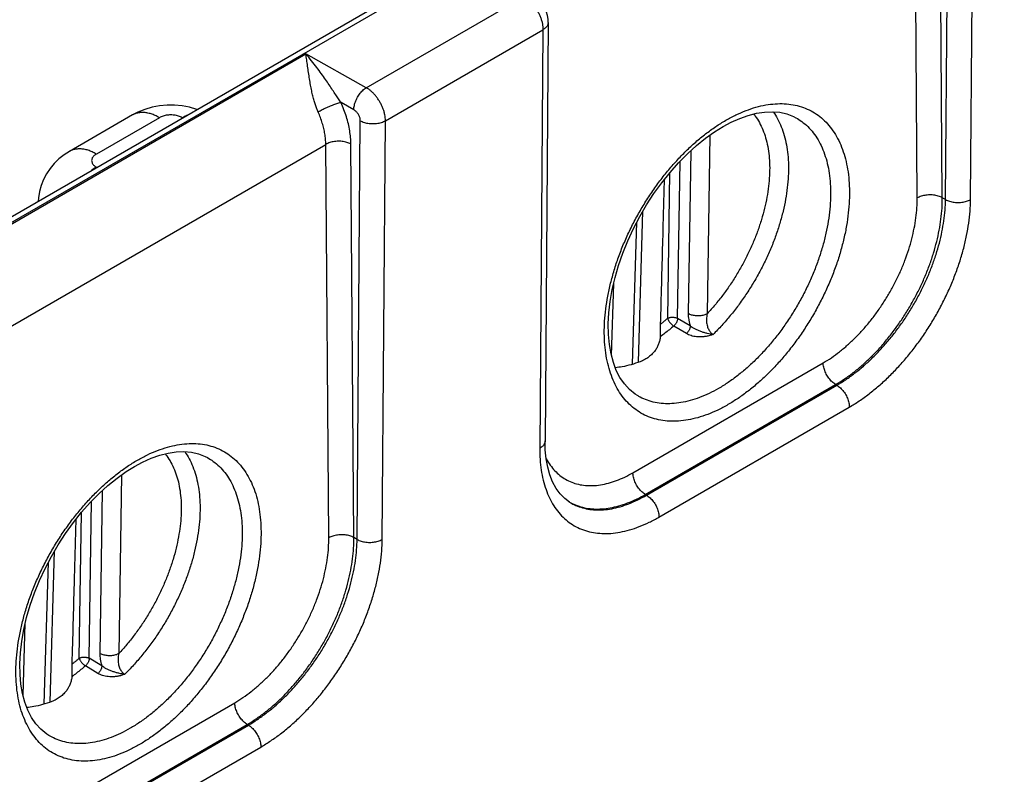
# Model space of a CAD drawing. Header units: inches. Extents: x 0 to 34, y 0 to 22.
# Tile 14 of 83: x 6.886 to 7.986, y 13.805 to 14.648. Entities that reach past the tile are written whole.
import ezdxf

# ---------------------------------------------------------------- set-up
doc = ezdxf.new("R2010")
doc.units = ezdxf.units.IN
doc.header["$LTSCALE"] = 1.87
doc.header["$MEASUREMENT"] = 0
doc.layers.get('0').update_dxf_attribs({"linetype": 'CONTINUOUS'})

msp = doc.modelspace()

# ---------------------------------------------------------------- linework, layer by layer
at = {"color": 7, "linetype": 'CONTINUOUS'}
for p, q in [((5.9922, 13.9169), (11.2179, 16.9342)), ((6.0017, 13.9159), (11.2274, 16.9332)), ((7.9204, 14.4467), (7.924, 14.9144)), ((7.9484, 14.4467), (7.952, 14.9144)), ((7.9168, 14.4487), (7.9135, 14.8883)), ((7.8888, 14.4484), (7.8854, 14.888)), ((7.2731, 14.5716), (7.4494, 14.6734)), ((7.2944, 14.5347), (7.4705, 14.6364)), ((7.4705, 14.6364), (7.467, 14.1687)), ((7.4763, 14.6445), (7.4729, 14.1769)), ((6.7266, 14.3327), (7.2055, 14.6093)), ((7.2731, 14.5716), (7.2055, 14.6093)), ((7.2592, 14.547), (7.245, 14.5549)), ((7.0118, 14.5411), (6.9414, 14.5004)), ((7.0418, 14.5381), (6.9714, 14.4975)), ((7.0677, 14.5379), (7.0673, 14.5381)), ((7.753, 14.5381), (7.7531, 14.5381)), ((7.2628, 14.067), (7.2664, 14.5347)), ((7.2908, 14.067), (7.2944, 14.5347)), ((7.6571, 14.5186), (7.6541, 14.3191)), ((6.818, 14.2717), (7.2278, 14.5083)), ((7.2312, 14.0687), (7.2278, 14.5083)), ((7.2592, 14.069), (7.2559, 14.5086)), ((7.6356, 14.5011), (7.6329, 14.3193)), ((6.9714, 14.4828), (6.9718, 14.4825)), ((7.621, 14.3138), (7.6237, 14.4893)), ((7.6099, 14.3139), (7.6123, 14.4767)), ((7.9204, 14.4467), (7.9168, 14.4487)), ((7.5772, 14.2649), (7.5823, 14.4338)), ((7.5707, 14.2627), (7.5755, 14.4214)), ((7.5471, 14.2723), (7.5496, 14.3529)), ((7.6308, 14.2969), (7.6167, 14.3053)), ((7.6351, 14.3054), (7.621, 14.3138)), ((7.5711, 14.1414), (7.7837, 14.2642)), ((7.5849, 14.1172), (7.7976, 14.24)), ((7.5863, 14.1164), (7.799, 14.2392)), ((7.799, 14.2392), (7.7976, 14.24)), ((7.576, 14.2276), (7.576, 14.2277)), ((7.6002, 14.0919), (7.8129, 14.2147)), ((7.0954, 14.1584), (7.0955, 14.1584)), ((6.9995, 14.1389), (6.9965, 13.9394)), ((6.978, 14.1214), (6.9753, 13.9396)), ((6.9634, 13.9341), (6.9661, 14.1096)), ((7.5863, 14.1164), (7.5849, 14.1172)), ((6.9523, 13.9342), (6.9547, 14.097)), ((7.2628, 14.067), (7.2592, 14.069)), ((6.9196, 13.8852), (6.9247, 14.0541)), ((6.913, 13.883), (6.9178, 14.0417)), ((6.8895, 13.8926), (6.892, 13.9732)), ((6.9775, 13.9257), (6.9634, 13.9341)), ((6.9732, 13.9172), (6.9591, 13.9256)), ((6.9134, 13.7617), (7.1261, 13.8845)), ((6.9273, 13.7375), (7.14, 13.8603)), ((6.9287, 13.7367), (7.1414, 13.8595)), ((7.1414, 13.8595), (7.14, 13.8603)), ((6.9184, 13.848), (6.9184, 13.848)), ((6.9426, 13.7122), (7.1553, 13.835))]:
    msp.add_line(p, q, dxfattribs=at)
for points in [[(7.4763, 14.6445), (7.4762, 14.6481), (7.4755, 14.6521), (7.4743, 14.6559), (7.4728, 14.6596), (7.4708, 14.6632), (7.4684, 14.6665), (7.4658, 14.6695), (7.4628, 14.6721), (7.4597, 14.6742)], [(7.0839, 14.5472), (7.0837, 14.5473), (7.0756, 14.5497), (7.0673, 14.5513), (7.0589, 14.5521), (7.0504, 14.5521), (7.0419, 14.5513), (7.0336, 14.5497), (7.0255, 14.5473), (7.0178, 14.5442), (7.0118, 14.5411)], [(7.6718, 14.5282), (7.6807, 14.533), (7.6904, 14.5373), (7.6999, 14.5407), (7.7092, 14.5431), (7.7182, 14.5444), (7.7269, 14.5448), (7.7352, 14.5441), (7.7432, 14.5423), (7.7506, 14.5394), (7.7531, 14.5381)], [(7.576, 14.2276), (7.5736, 14.2292), (7.5672, 14.2344), (7.5615, 14.2407), (7.5566, 14.2478), (7.5525, 14.2558), (7.5492, 14.2647), (7.5466, 14.2744), (7.5447, 14.2848), (7.5437, 14.2959), (7.5435, 14.3076), (7.5441, 14.3199), (7.5456, 14.3328), (7.5479, 14.346), (7.5511, 14.3595), (7.5551, 14.3731), (7.5599, 14.3869), (7.5654, 14.4006), (7.5717, 14.4143), (7.5787, 14.4277), (7.5864, 14.4407), (7.5946, 14.4533), (7.6033, 14.4654), (7.6125, 14.4769), (7.6221, 14.4877), (7.6319, 14.4977), (7.642, 14.5069), (7.6522, 14.5151), (7.6624, 14.5224), (7.6718, 14.5282)], [(6.9414, 14.5004), (6.9355, 14.4967), (6.9296, 14.492), (6.9242, 14.4868), (6.9196, 14.4812), (6.9156, 14.4752), (6.9122, 14.4689), (6.9096, 14.4624), (6.9077, 14.4556), (6.9066, 14.4487), (6.9063, 14.4447)], [(7.5003, 14.1085), (7.4949, 14.1125), (7.4896, 14.1178), (7.4851, 14.124), (7.4813, 14.1311), (7.4782, 14.139), (7.4758, 14.1476), (7.4741, 14.157), (7.4731, 14.1671), (7.4729, 14.1769)], [(7.0142, 14.1485), (7.0231, 14.1533), (7.0328, 14.1577), (7.0423, 14.161), (7.0516, 14.1634), (7.0606, 14.1647), (7.0693, 14.1651), (7.0776, 14.1644), (7.0855, 14.1626), (7.093, 14.1597), (7.0955, 14.1584)], [(6.9184, 13.848), (6.916, 13.8495), (6.9095, 13.8548), (6.9039, 13.861), (6.899, 13.8681), (6.8949, 13.8761), (6.8916, 13.885), (6.889, 13.8947), (6.8871, 13.9051), (6.8861, 13.9162), (6.8859, 13.9279), (6.8865, 13.9402), (6.888, 13.9531), (6.8903, 13.9663), (6.8935, 13.9798), (6.8975, 13.9935), (6.9023, 14.0072), (6.9078, 14.021), (6.9141, 14.0346), (6.9211, 14.048), (6.9288, 14.061), (6.937, 14.0736), (6.9457, 14.0857), (6.9549, 14.0972), (6.9644, 14.108), (6.9743, 14.118), (6.9844, 14.1272), (6.9946, 14.1354), (7.0048, 14.1427), (7.0142, 14.1485)]]:
    msp.add_lwpolyline(points, dxfattribs=at)
for points, knots in [([(7.4494, 14.6734), (7.4504, 14.6728), (7.4523, 14.6716), (7.455, 14.6694), (7.4576, 14.6668), (7.4601, 14.6639), (7.4624, 14.6608), (7.4644, 14.6574), (7.4662, 14.6539), (7.4678, 14.6504), (7.469, 14.6468), (7.4699, 14.6432), (7.4704, 14.6397), (7.4705, 14.6375), (7.4705, 14.6364)], [0, 0, 0, 0, 0.074989, 0.15436, 0.237475, 0.323523, 0.411576, 0.500646, 0.58969, 0.677658, 0.763515, 0.84634, 0.925365, 1, 1, 1, 1]), ([(7.4763, 14.6445), (7.4763, 14.6442), (7.4763, 14.6434), (7.4759, 14.642), (7.4751, 14.6404), (7.4739, 14.6389), (7.4723, 14.6375), (7.4711, 14.6367), (7.4705, 14.6364)], [0, 0, 0, 0, 0.083142, 0.242928, 0.411299, 0.592282, 0.788244, 1, 1, 1, 1]), ([(7.245, 14.5549), (7.244, 14.5563), (7.2419, 14.5592), (7.2388, 14.5639), (7.2353, 14.5691), (7.2315, 14.5748), (7.2274, 14.5809), (7.2227, 14.5875), (7.2176, 14.5945), (7.2119, 14.6019), (7.2077, 14.6068), (7.2055, 14.6093)], [0, 0, 0, 0, 0.075739, 0.159998, 0.252783, 0.354199, 0.464446, 0.583801, 0.712594, 0.851191, 1, 1, 1, 1]), ([(7.2193, 14.5443), (7.2187, 14.5455), (7.2177, 14.5482), (7.2162, 14.5525), (7.2147, 14.5572), (7.2133, 14.5625), (7.212, 14.5683), (7.2108, 14.5747), (7.2096, 14.5814), (7.2085, 14.5885), (7.2075, 14.5956), (7.2065, 14.6026), (7.2059, 14.6071), (7.2055, 14.6093)], [0, 0, 0, 0, 0.061848, 0.129437, 0.203824, 0.285687, 0.37535, 0.472574, 0.576345, 0.684624, 0.79423, 0.900879, 1, 1, 1, 1]), ([(7.2592, 14.547), (7.2592, 14.5478), (7.2593, 14.5494), (7.2597, 14.5519), (7.2604, 14.5545), (7.2614, 14.5571), (7.2625, 14.5597), (7.2639, 14.5622), (7.2655, 14.5645), (7.2672, 14.5667), (7.2691, 14.5686), (7.271, 14.5702), (7.2724, 14.5712), (7.2731, 14.5716)], [0, 0, 0, 0, 0.082198, 0.169534, 0.261113, 0.355836, 0.452466, 0.549687, 0.646158, 0.740569, 0.831696, 0.918462, 1, 1, 1, 1]), ([(7.2944, 14.5347), (7.2944, 14.5358), (7.2943, 14.5381), (7.2938, 14.5415), (7.2929, 14.5451), (7.2917, 14.5487), (7.2901, 14.5522), (7.2883, 14.5557), (7.2862, 14.559), (7.2839, 14.5622), (7.2813, 14.565), (7.2787, 14.5676), (7.276, 14.5698), (7.274, 14.571), (7.2731, 14.5716)], [0, 0, 0, 0, 0.074551, 0.153451, 0.236133, 0.321845, 0.409684, 0.498632, 0.587649, 0.675706, 0.761827, 0.84509, 0.924692, 1, 1, 1, 1]), ([(7.245, 14.5549), (7.2443, 14.5548), (7.243, 14.5545), (7.241, 14.5539), (7.2387, 14.5531), (7.2363, 14.5523), (7.2338, 14.5513), (7.2313, 14.5503), (7.2287, 14.5491), (7.2262, 14.548), (7.2237, 14.5467), (7.2215, 14.5455), (7.22, 14.5447), (7.2193, 14.5443)], [0, 0, 0, 0, 0.067285, 0.144364, 0.229826, 0.322056, 0.419285, 0.519633, 0.621152, 0.72187, 0.819831, 0.913138, 1, 1, 1, 1]), ([(7.2559, 14.5086), (7.2559, 14.511), (7.2556, 14.516), (7.2546, 14.5236), (7.2531, 14.5313), (7.2509, 14.5392), (7.2482, 14.5471), (7.2461, 14.5523), (7.245, 14.5549)], [0, 0, 0, 0, 0.152219, 0.311482, 0.477021, 0.647823, 0.822619, 1, 1, 1, 1]), ([(7.6749, 14.5352), (7.6786, 14.5373), (7.686, 14.5412), (7.6972, 14.5461), (7.7083, 14.5499), (7.7192, 14.5524), (7.7299, 14.5538), (7.7401, 14.5539), (7.75, 14.5528), (7.7593, 14.5505), (7.7681, 14.547), (7.7762, 14.5423), (7.7836, 14.5364), (7.7903, 14.5295), (7.7962, 14.5215), (7.8013, 14.5125), (7.8055, 14.5026), (7.8088, 14.4918), (7.8112, 14.4803), (7.8127, 14.4681), (7.8132, 14.4552), (7.8128, 14.4419), (7.8115, 14.428), (7.8093, 14.4139), (7.8061, 14.3994), (7.8021, 14.3848), (7.7972, 14.3702), (7.7915, 14.3556), (7.785, 14.3411), (7.7778, 14.3269), (7.7699, 14.313), (7.7613, 14.2996), (7.7522, 14.2866), (7.7425, 14.2743), (7.7324, 14.2626), (7.7219, 14.2518), (7.7111, 14.2418), (7.7, 14.2327), (7.6888, 14.2245), (7.6811, 14.2197), (7.6773, 14.2175)], [0, 0, 0, 0, 0.026131, 0.051176, 0.075084, 0.097895, 0.119679, 0.14054, 0.16063, 0.180137, 0.199286, 0.21832, 0.237492, 0.257047, 0.277202, 0.298143, 0.320015, 0.342921, 0.366924, 0.392053, 0.418301, 0.445637, 0.474003, 0.503321, 0.533496, 0.564418, 0.595966, 0.628009, 0.660409, 0.693023, 0.725707, 0.758313, 0.790696, 0.822713, 0.854226, 0.885105, 0.915225, 0.944479, 0.97278, 1, 1, 1, 1]), ([(7.0418, 14.5381), (7.0403, 14.539), (7.0372, 14.5406), (7.0326, 14.5424), (7.0281, 14.5435), (7.0237, 14.544), (7.0195, 14.5438), (7.0156, 14.5429), (7.0131, 14.5418), (7.0119, 14.5411), (7.0118, 14.5411)], [0, 0, 0, 0, 0.167411, 0.32496, 0.472795, 0.611616, 0.742755, 0.868194, 0.990488, 1, 1, 1, 1]), ([(7.0673, 14.5381), (7.0666, 14.5385), (7.0653, 14.5391), (7.0632, 14.5399), (7.0608, 14.5405), (7.0584, 14.541), (7.0558, 14.5412), (7.0533, 14.5412), (7.0507, 14.541), (7.0483, 14.5405), (7.0459, 14.5399), (7.0438, 14.5391), (7.0424, 14.5385), (7.0418, 14.5381)], [0, 0, 0, 0, 0.081402, 0.16856, 0.260118, 0.354692, 0.451256, 0.548537, 0.645126, 0.739725, 0.831339, 0.91856, 1, 1, 1, 1]), ([(7.0673, 14.5381), (7.0688, 14.539), (7.0707, 14.54), (7.0726, 14.5408), (7.0729, 14.541)], [0, 0, 0, 0, 0.832593, 1, 1, 1, 1]), ([(7.2278, 14.5083), (7.2278, 14.5102), (7.2276, 14.5141), (7.2269, 14.52), (7.2256, 14.526), (7.224, 14.5321), (7.2219, 14.5382), (7.2202, 14.5423), (7.2193, 14.5443)], [0, 0, 0, 0, 0.152512, 0.311641, 0.476781, 0.647157, 0.82189, 1, 1, 1, 1]), ([(7.2664, 14.5347), (7.2664, 14.5351), (7.2663, 14.5361), (7.2661, 14.5375), (7.2656, 14.5389), (7.265, 14.5403), (7.2643, 14.5417), (7.2634, 14.543), (7.2625, 14.5442), (7.2614, 14.5453), (7.2603, 14.5462), (7.2596, 14.5467), (7.2592, 14.547)], [0, 0, 0, 0, 0.089074, 0.185092, 0.286421, 0.391205, 0.497971, 0.604876, 0.710137, 0.812419, 0.909675, 1, 1, 1, 1]), ([(7.7059, 14.5423), (7.7065, 14.5415), (7.7089, 14.5384), (7.7126, 14.5326), (7.7165, 14.5244), (7.7196, 14.5155), (7.7219, 14.5058), (7.7233, 14.4955), (7.724, 14.4846), (7.7238, 14.4732), (7.7228, 14.4613), (7.7209, 14.4492), (7.7183, 14.4368), (7.7148, 14.4242), (7.7106, 14.4116), (7.7057, 14.399), (7.7001, 14.3866), (7.6938, 14.3743), (7.6869, 14.3623), (7.6794, 14.3507), (7.6714, 14.3396), (7.663, 14.329), (7.6571, 14.3223), (7.6541, 14.3191)], [0, 0, 0, 0, 0.012286, 0.047478, 0.084227, 0.122764, 0.163239, 0.205728, 0.250245, 0.296745, 0.345138, 0.395289, 0.44703, 0.500162, 0.554462, 0.609694, 0.66561, 0.721927, 0.77837, 0.834715, 0.890686, 0.945905, 1, 1, 1, 1]), ([(7.7278, 14.5447), (7.7296, 14.5422), (7.7329, 14.5368), (7.737, 14.5279), (7.7403, 14.5182), (7.7428, 14.5078), (7.7443, 14.4966), (7.745, 14.4849), (7.7448, 14.4726), (7.7437, 14.4599), (7.7418, 14.4468), (7.7389, 14.4334), (7.7353, 14.4199), (7.7308, 14.4063), (7.7256, 14.3927), (7.7196, 14.3793), (7.7129, 14.366), (7.7055, 14.3531), (7.6975, 14.3405), (7.689, 14.3284), (7.68, 14.3169), (7.6706, 14.3061), (7.664, 14.2992), (7.6606, 14.2959)], [0, 0, 0, 0, 0.033779, 0.069167, 0.106258, 0.145188, 0.186027, 0.228786, 0.273424, 0.319853, 0.36795, 0.417557, 0.468493, 0.52055, 0.573506, 0.627125, 0.681159, 0.735357, 0.789463, 0.843224, 0.896392, 0.948726, 1, 1, 1, 1]), ([(7.7531, 14.5381), (7.7554, 14.5368), (7.7601, 14.5338), (7.7667, 14.5282), (7.7729, 14.5213), (7.7782, 14.5134), (7.7827, 14.5045), (7.7863, 14.4948), (7.7891, 14.4843), (7.791, 14.4731), (7.792, 14.4612), (7.7921, 14.4487), (7.7913, 14.4358), (7.7895, 14.4225), (7.7869, 14.4089), (7.7834, 14.3951), (7.7791, 14.3813), (7.774, 14.3674), (7.7681, 14.3536), (7.7614, 14.3401), (7.7541, 14.3268), (7.7461, 14.314), (7.7375, 14.3016), (7.7285, 14.2898), (7.719, 14.2787), (7.7091, 14.2683), (7.6988, 14.2587), (7.6884, 14.2501), (7.6778, 14.2423), (7.6705, 14.2377), (7.6668, 14.2356)], [0, 0, 0, 0, 0.021979, 0.046907, 0.072433, 0.098844, 0.126372, 0.155194, 0.185429, 0.217143, 0.250353, 0.285032, 0.32112, 0.358522, 0.397119, 0.436769, 0.477311, 0.518572, 0.560364, 0.602495, 0.644765, 0.686973, 0.728919, 0.770407, 0.811247, 0.851261, 0.890281, 0.92816, 0.964768, 1, 1, 1, 1]), ([(7.2664, 14.5347), (7.2671, 14.5343), (7.2686, 14.5336), (7.271, 14.5327), (7.2735, 14.532), (7.2762, 14.5316), (7.279, 14.5314), (7.2818, 14.5314), (7.2846, 14.5316), (7.2873, 14.532), (7.2899, 14.5327), (7.2922, 14.5336), (7.2937, 14.5343), (7.2944, 14.5347)], [0, 0, 0, 0, 0.082817, 0.170488, 0.262155, 0.35677, 0.453153, 0.550055, 0.646201, 0.74035, 0.831345, 0.918166, 1, 1, 1, 1]), ([(7.6773, 14.2175), (7.6736, 14.2154), (7.6662, 14.2114), (7.6549, 14.2065), (7.6438, 14.2028), (7.6329, 14.2003), (7.6223, 14.1989), (7.612, 14.1988), (7.6022, 14.1999), (7.5928, 14.2022), (7.5841, 14.2057), (7.5759, 14.2104), (7.5685, 14.2163), (7.5618, 14.2232), (7.5559, 14.2312), (7.5509, 14.2402), (7.5467, 14.2501), (7.5434, 14.2608), (7.541, 14.2723), (7.5395, 14.2846), (7.5389, 14.2974), (7.5393, 14.3108), (7.5406, 14.3246), (7.5429, 14.3388), (7.546, 14.3532), (7.5501, 14.3678), (7.5549, 14.3825), (7.5606, 14.3971), (7.5671, 14.4115), (7.5744, 14.4258), (7.5823, 14.4396), (7.5908, 14.4531), (7.6, 14.466), (7.6096, 14.4784), (7.6198, 14.49), (7.6303, 14.5009), (7.6411, 14.5109), (7.6521, 14.52), (7.6633, 14.5281), (7.671, 14.533), (7.6749, 14.5352)], [0, 0, 0, 0, 0.026132, 0.051176, 0.075084, 0.097895, 0.119679, 0.14054, 0.16063, 0.180138, 0.199286, 0.21832, 0.237493, 0.257047, 0.277202, 0.298144, 0.320015, 0.342921, 0.366925, 0.392054, 0.418302, 0.445638, 0.474003, 0.503322, 0.533497, 0.564419, 0.595967, 0.62801, 0.66041, 0.693024, 0.725708, 0.758313, 0.790697, 0.822714, 0.854226, 0.885106, 0.915225, 0.944479, 0.97278, 1, 1, 1, 1]), ([(6.9714, 14.4975), (6.9699, 14.4983), (6.9668, 14.4999), (6.9622, 14.5017), (6.9577, 14.5029), (6.9533, 14.5033), (6.9491, 14.5031), (6.9452, 14.5023), (6.9427, 14.5012), (6.9415, 14.5005), (6.9414, 14.5004)], [0, 0, 0, 0, 0.167393, 0.324926, 0.472744, 0.61155, 0.742674, 0.8681, 0.990381, 1, 1, 1, 1]), ([(7.2559, 14.5086), (7.2552, 14.509), (7.2537, 14.5097), (7.2513, 14.5105), (7.2487, 14.5112), (7.246, 14.5116), (7.2432, 14.5118), (7.2404, 14.5118), (7.2376, 14.5115), (7.2349, 14.511), (7.2324, 14.5103), (7.23, 14.5095), (7.2285, 14.5087), (7.2278, 14.5083)], [0, 0, 0, 0, 0.082314, 0.169631, 0.261085, 0.355615, 0.452026, 0.549046, 0.645378, 0.739753, 0.830983, 0.918015, 1, 1, 1, 1]), ([(6.9714, 14.4975), (6.9708, 14.4971), (6.9697, 14.4964), (6.9683, 14.4952), (6.9672, 14.4938), (6.9665, 14.4924), (6.9661, 14.4909), (6.9661, 14.4894), (6.9665, 14.4879), (6.9672, 14.4864), (6.9683, 14.4851), (6.9697, 14.4838), (6.9708, 14.4831), (6.9714, 14.4828)], [0, 0, 0, 0, 0.106057, 0.204875, 0.296072, 0.380565, 0.460645, 0.539188, 0.61928, 0.703782, 0.795018, 0.893896, 1, 1, 1, 1]), ([(6.9714, 14.4828), (6.9698, 14.4818), (6.9679, 14.4806), (6.966, 14.4793), (6.9657, 14.479)], [0, 0, 0, 0, 0.816708, 1, 1, 1, 1]), ([(7.602, 14.3074), (7.6028, 14.3374), (7.6043, 14.3913), (7.6057, 14.4452), (7.6064, 14.4692)], [0, 0, 0, 0, 0.554649, 1, 1, 1, 1]), ([(7.7837, 14.2642), (7.7868, 14.266), (7.7931, 14.2699), (7.8022, 14.2766), (7.8112, 14.2842), (7.82, 14.2925), (7.8285, 14.3015), (7.8367, 14.3112), (7.8445, 14.3215), (7.8517, 14.3323), (7.8585, 14.3434), (7.8647, 14.355), (7.8703, 14.3667), (7.8752, 14.3786), (7.8794, 14.3906), (7.8828, 14.4026), (7.8855, 14.4144), (7.8875, 14.426), (7.8886, 14.4374), (7.8888, 14.4448), (7.8888, 14.4484)], [0, 0, 0, 0, 0.049165, 0.100538, 0.153857, 0.20882, 0.265155, 0.322659, 0.38107, 0.440082, 0.499401, 0.558736, 0.617799, 0.676293, 0.733909, 0.790385, 0.845518, 0.899031, 0.950614, 1, 1, 1, 1]), ([(7.7976, 14.24), (7.801, 14.2419), (7.8077, 14.2462), (7.8175, 14.2533), (7.8272, 14.2613), (7.8367, 14.2701), (7.8459, 14.2796), (7.8547, 14.2898), (7.8632, 14.3007), (7.8712, 14.312), (7.8787, 14.3238), (7.8857, 14.336), (7.8921, 14.3484), (7.8978, 14.3611), (7.9028, 14.3739), (7.9071, 14.3868), (7.9107, 14.3996), (7.9134, 14.4122), (7.9154, 14.4247), (7.9166, 14.4368), (7.9169, 14.4448), (7.9168, 14.4487)], [0, 0, 0, 0, 0.046814, 0.095423, 0.145686, 0.197445, 0.250513, 0.304671, 0.35969, 0.415336, 0.471368, 0.52754, 0.583603, 0.639309, 0.694415, 0.748682, 0.80188, 0.853788, 0.904215, 0.953, 1, 1, 1, 1]), ([(7.9168, 14.4487), (7.9161, 14.4491), (7.9147, 14.4498), (7.9123, 14.4506), (7.9097, 14.4512), (7.907, 14.4517), (7.9042, 14.4519), (7.9014, 14.4518), (7.8986, 14.4516), (7.8959, 14.4511), (7.8933, 14.4504), (7.891, 14.4495), (7.8895, 14.4488), (7.8888, 14.4484)], [0, 0, 0, 0, 0.082314, 0.169631, 0.261085, 0.355615, 0.452026, 0.549046, 0.645378, 0.739753, 0.830983, 0.918015, 1, 1, 1, 1]), ([(7.799, 14.2392), (7.8024, 14.2411), (7.8091, 14.2453), (7.819, 14.2525), (7.8288, 14.2604), (7.8383, 14.2692), (7.8476, 14.2787), (7.8566, 14.2888), (7.8651, 14.2996), (7.8733, 14.3108), (7.8809, 14.3226), (7.888, 14.3347), (7.8945, 14.3471), (7.9003, 14.3597), (7.9055, 14.3724), (7.9099, 14.3851), (7.9136, 14.3979), (7.9165, 14.4104), (7.9187, 14.4228), (7.92, 14.4348), (7.9203, 14.4428), (7.9204, 14.4467)], [0, 0, 0, 0, 0.046961, 0.095727, 0.146152, 0.198067, 0.251276, 0.30556, 0.360686, 0.416418, 0.472509, 0.528712, 0.584777, 0.640455, 0.695499, 0.74967, 0.802736, 0.854483, 0.904716, 0.953269, 1, 1, 1, 1]), ([(7.8129, 14.2147), (7.8166, 14.2169), (7.8242, 14.2216), (7.8352, 14.2295), (7.846, 14.2384), (7.8567, 14.2482), (7.8671, 14.2588), (7.8771, 14.2702), (7.8867, 14.2822), (7.8958, 14.2948), (7.9043, 14.308), (7.9122, 14.3215), (7.9194, 14.3354), (7.926, 14.3495), (7.9317, 14.3637), (7.9367, 14.378), (7.9408, 14.3922), (7.9441, 14.4063), (7.9465, 14.4201), (7.948, 14.4335), (7.9484, 14.4423), (7.9484, 14.4467)], [0, 0, 0, 0, 0.046664, 0.095327, 0.145761, 0.197701, 0.250912, 0.305222, 0.360417, 0.416238, 0.472423, 0.52872, 0.584876, 0.640639, 0.695749, 0.749947, 0.803022, 0.854806, 0.905066, 0.953539, 1, 1, 1, 1]), ([(7.9204, 14.4467), (7.9211, 14.4463), (7.9226, 14.4455), (7.9249, 14.4447), (7.9275, 14.444), (7.9302, 14.4435), (7.933, 14.4433), (7.9358, 14.4433), (7.9386, 14.4435), (7.9413, 14.444), (7.9439, 14.4447), (7.9462, 14.4455), (7.9477, 14.4463), (7.9484, 14.4467)], [0, 0, 0, 0, 0.082817, 0.170487, 0.262153, 0.356767, 0.45315, 0.550052, 0.646198, 0.740348, 0.831343, 0.918165, 1, 1, 1, 1]), ([(7.6329, 14.3193), (7.6329, 14.3182), (7.6329, 14.3159), (7.6334, 14.3124), (7.6341, 14.3089), (7.6348, 14.3065), (7.6351, 14.3054)], [0, 0, 0, 0, 0.239267, 0.488129, 0.743029, 1, 1, 1, 1]), ([(7.6541, 14.3191), (7.6535, 14.3187), (7.6523, 14.3182), (7.6503, 14.3175), (7.6481, 14.317), (7.6458, 14.3167), (7.6435, 14.3166), (7.6411, 14.3168), (7.6389, 14.3171), (7.6367, 14.3176), (7.6347, 14.3183), (7.6335, 14.3189), (7.6329, 14.3193)], [0, 0, 0, 0, 0.089988, 0.186206, 0.287457, 0.39225, 0.498909, 0.605665, 0.710745, 0.812457, 0.909287, 1, 1, 1, 1]), ([(7.6541, 14.3191), (7.6538, 14.3181), (7.6535, 14.3161), (7.6532, 14.3131), (7.6533, 14.3103), (7.6536, 14.3077), (7.6542, 14.3053), (7.6549, 14.3031), (7.6558, 14.3012), (7.6569, 14.2995), (7.658, 14.2981), (7.6593, 14.2969), (7.6602, 14.2962), (7.6606, 14.2959)], [0, 0, 0, 0, 0.121106, 0.237206, 0.347212, 0.450521, 0.547095, 0.637081, 0.720689, 0.798265, 0.870278, 0.937299, 1, 1, 1, 1]), ([(7.6167, 14.3053), (7.6151, 14.3039), (7.6118, 14.3012), (7.6068, 14.2972), (7.6035, 14.2947), (7.6018, 14.2935)], [0, 0, 0, 0, 0.338638, 0.672054, 1, 1, 1, 1]), ([(7.6099, 14.3139), (7.609, 14.3132), (7.6073, 14.3117), (7.6047, 14.3095), (7.6029, 14.3081), (7.602, 14.3074)], [0, 0, 0, 0, 0.336237, 0.669576, 1, 1, 1, 1]), ([(7.602, 14.2967), (7.602, 14.2968), (7.602, 14.2975), (7.602, 14.2988), (7.602, 14.3006), (7.602, 14.3022), (7.602, 14.3037), (7.602, 14.3051), (7.602, 14.3063), (7.602, 14.3071), (7.602, 14.3074)], [0, 0, 0, 0, 0.025908, 0.195774, 0.361039, 0.51707, 0.66056, 0.789427, 0.9028, 1, 1, 1, 1]), ([(7.6099, 14.3139), (7.6102, 14.3141), (7.611, 14.3145), (7.6121, 14.3148), (7.6134, 14.3151), (7.6148, 14.3152), (7.6161, 14.3152), (7.6175, 14.315), (7.6188, 14.3148), (7.62, 14.3144), (7.6207, 14.314), (7.621, 14.3138)], [0, 0, 0, 0, 0.099342, 0.206294, 0.319797, 0.437691, 0.557061, 0.67512, 0.789588, 0.898437, 1, 1, 1, 1]), ([(7.6099, 14.3139), (7.61, 14.3136), (7.6102, 14.3129), (7.6107, 14.3119), (7.6113, 14.3108), (7.612, 14.3097), (7.6129, 14.3086), (7.6138, 14.3077), (7.6147, 14.3068), (7.6157, 14.306), (7.6164, 14.3055), (7.6167, 14.3053)], [0, 0, 0, 0, 0.092222, 0.194931, 0.306131, 0.423344, 0.543795, 0.664554, 0.782676, 0.895342, 1, 1, 1, 1]), ([(7.621, 14.3138), (7.621, 14.3135), (7.6209, 14.3127), (7.6207, 14.3116), (7.6203, 14.3104), (7.6198, 14.3092), (7.6191, 14.3081), (7.6184, 14.3071), (7.6176, 14.3061), (7.617, 14.3056), (7.6167, 14.3053)], [0, 0, 0, 0, 0.112509, 0.232575, 0.358615, 0.488884, 0.621252, 0.752143, 0.878741, 1, 1, 1, 1]), ([(7.6351, 14.3054), (7.6351, 14.305), (7.635, 14.3043), (7.6348, 14.3031), (7.6344, 14.302), (7.6339, 14.3008), (7.6332, 14.2997), (7.6325, 14.2987), (7.6317, 14.2977), (7.6311, 14.2971), (7.6308, 14.2969)], [0, 0, 0, 0, 0.111789, 0.231369, 0.357062, 0.48681, 0.618329, 0.749239, 0.877191, 1, 1, 1, 1]), ([(7.6606, 14.2959), (7.6596, 14.296), (7.6574, 14.2963), (7.6541, 14.297), (7.6506, 14.298), (7.647, 14.2991), (7.6435, 14.3005), (7.6402, 14.302), (7.6375, 14.3036), (7.6358, 14.3048), (7.6351, 14.3054)], [0, 0, 0, 0, 0.112449, 0.238466, 0.372533, 0.509232, 0.648841, 0.782207, 0.898563, 1, 1, 1, 1]), ([(7.6018, 14.2935), (7.6018, 14.2941), (7.6019, 14.2951), (7.602, 14.2962), (7.602, 14.2967)], [0, 0, 0, 0, 0.529196, 1, 1, 1, 1]), ([(7.6606, 14.2959), (7.6594, 14.2955), (7.6569, 14.2946), (7.6531, 14.2937), (7.6494, 14.2932), (7.6457, 14.2931), (7.6423, 14.2933), (7.639, 14.2937), (7.636, 14.2945), (7.6333, 14.2955), (7.6316, 14.2964), (7.6308, 14.2969)], [0, 0, 0, 0, 0.130617, 0.25705, 0.378881, 0.495746, 0.607871, 0.714683, 0.815656, 0.910831, 1, 1, 1, 1]), ([(7.6018, 14.2935), (7.6016, 14.2921), (7.6011, 14.2893), (7.5999, 14.2853), (7.5982, 14.2815), (7.5967, 14.2792), (7.5959, 14.278)], [0, 0, 0, 0, 0.255064, 0.505845, 0.753677, 1, 1, 1, 1]), ([(7.5959, 14.278), (7.5949, 14.2767), (7.5927, 14.274), (7.5887, 14.2706), (7.5842, 14.2677), (7.5809, 14.2662), (7.5792, 14.2655)], [0, 0, 0, 0, 0.240913, 0.485515, 0.737392, 1, 1, 1, 1]), ([(7.5792, 14.2655), (7.5758, 14.2642), (7.5692, 14.262), (7.5599, 14.2598), (7.5539, 14.259), (7.5514, 14.2587)], [0, 0, 0, 0, 0.375397, 0.732559, 1, 1, 1, 1]), ([(7.7976, 14.24), (7.7969, 14.2404), (7.7956, 14.2413), (7.7936, 14.243), (7.7918, 14.2448), (7.7901, 14.247), (7.7885, 14.2492), (7.7871, 14.2517), (7.7859, 14.2542), (7.785, 14.2567), (7.7843, 14.2593), (7.7838, 14.2618), (7.7837, 14.2634), (7.7837, 14.2642)], [0, 0, 0, 0, 0.082493, 0.169888, 0.261334, 0.355792, 0.452091, 0.548985, 0.645204, 0.739507, 0.830728, 0.917837, 1, 1, 1, 1]), ([(7.799, 14.2392), (7.7997, 14.2388), (7.801, 14.2378), (7.803, 14.2362), (7.8049, 14.2342), (7.8066, 14.2321), (7.8082, 14.2298), (7.8096, 14.2273), (7.8108, 14.2248), (7.8117, 14.2222), (7.8124, 14.2196), (7.8128, 14.2171), (7.8129, 14.2155), (7.8129, 14.2147)], [0, 0, 0, 0, 0.082641, 0.170237, 0.261915, 0.356605, 0.453103, 0.550131, 0.64639, 0.740611, 0.83161, 0.91835, 1, 1, 1, 1]), ([(7.6668, 14.2356), (7.6633, 14.2336), (7.6564, 14.2299), (7.6457, 14.2253), (7.6352, 14.2219), (7.6249, 14.2196), (7.6148, 14.2184), (7.6052, 14.2185), (7.5959, 14.2197), (7.5872, 14.2221), (7.5806, 14.225), (7.577, 14.227), (7.576, 14.2276)], [0, 0, 0, 0, 0.12676, 0.247929, 0.363505, 0.473662, 0.578766, 0.679394, 0.776342, 0.870609, 0.963359, 1, 1, 1, 1]), ([(7.0173, 14.1555), (7.021, 14.1576), (7.0283, 14.1615), (7.0396, 14.1664), (7.0507, 14.1702), (7.0616, 14.1727), (7.0723, 14.1741), (7.0825, 14.1742), (7.0924, 14.1731), (7.1017, 14.1708), (7.1105, 14.1673), (7.1186, 14.1626), (7.126, 14.1567), (7.1327, 14.1498), (7.1386, 14.1418), (7.1437, 14.1328), (7.1479, 14.1229), (7.1512, 14.1122), (7.1536, 14.1006), (7.155, 14.0884), (7.1556, 14.0755), (7.1552, 14.0622), (7.1539, 14.0483), (7.1516, 14.0342), (7.1485, 14.0197), (7.1445, 14.0051), (7.1396, 13.9905), (7.1339, 13.9759), (7.1274, 13.9614), (7.1202, 13.9472), (7.1123, 13.9333), (7.1037, 13.9199), (7.0945, 13.9069), (7.0849, 13.8946), (7.0748, 13.883), (7.0643, 13.8721), (7.0535, 13.8621), (7.0424, 13.853), (7.0312, 13.8448), (7.0235, 13.84), (7.0197, 13.8378)], [0, 0, 0, 0, 0.026131, 0.051176, 0.075084, 0.097895, 0.119679, 0.14054, 0.16063, 0.180137, 0.199286, 0.21832, 0.237492, 0.257047, 0.277202, 0.298143, 0.320015, 0.342921, 0.366924, 0.392053, 0.418301, 0.445637, 0.474003, 0.503321, 0.533496, 0.564418, 0.595966, 0.628009, 0.660409, 0.693023, 0.725707, 0.758313, 0.790696, 0.822713, 0.854226, 0.885105, 0.915225, 0.944479, 0.97278, 1, 1, 1, 1]), ([(7.4729, 14.1769), (7.4729, 14.1766), (7.4728, 14.1757), (7.4724, 14.1743), (7.4716, 14.1727), (7.4704, 14.1712), (7.4688, 14.1699), (7.4676, 14.1691), (7.467, 14.1687)], [0, 0, 0, 0, 0.083193, 0.242969, 0.41133, 0.592303, 0.788255, 1, 1, 1, 1]), ([(7.0483, 14.1626), (7.0489, 14.1618), (7.0513, 14.1587), (7.055, 14.1529), (7.0589, 14.1447), (7.062, 14.1358), (7.0642, 14.1261), (7.0657, 14.1158), (7.0664, 14.1049), (7.0662, 14.0935), (7.0652, 14.0816), (7.0633, 14.0695), (7.0607, 14.0571), (7.0572, 14.0445), (7.053, 14.0319), (7.0481, 14.0193), (7.0425, 14.0069), (7.0362, 13.9946), (7.0293, 13.9826), (7.0218, 13.971), (7.0138, 13.9599), (7.0054, 13.9493), (6.9995, 13.9426), (6.9965, 13.9394)], [0, 0, 0, 0, 0.012286, 0.047478, 0.084227, 0.122764, 0.163239, 0.205728, 0.250245, 0.296745, 0.345138, 0.395289, 0.44703, 0.500162, 0.554462, 0.609694, 0.66561, 0.721927, 0.77837, 0.834715, 0.890686, 0.945905, 1, 1, 1, 1]), ([(7.0702, 14.165), (7.072, 14.1625), (7.0753, 14.1571), (7.0794, 14.1482), (7.0827, 14.1385), (7.0851, 14.1281), (7.0867, 14.1169), (7.0874, 14.1052), (7.0872, 14.0929), (7.0861, 14.0802), (7.0841, 14.0671), (7.0813, 14.0537), (7.0777, 14.0402), (7.0732, 14.0266), (7.068, 14.0131), (7.062, 13.9996), (7.0552, 13.9863), (7.0479, 13.9734), (7.0399, 13.9608), (7.0314, 13.9488), (7.0224, 13.9372), (7.013, 13.9264), (7.0064, 13.9195), (7.003, 13.9162)], [0, 0, 0, 0, 0.033779, 0.069167, 0.106258, 0.145188, 0.186027, 0.228786, 0.273424, 0.319853, 0.36795, 0.417557, 0.468493, 0.52055, 0.573506, 0.627125, 0.681159, 0.735357, 0.789463, 0.843224, 0.896392, 0.948726, 1, 1, 1, 1]), ([(7.467, 14.1687), (7.467, 14.1646), (7.4672, 14.1564), (7.4684, 14.1446), (7.4706, 14.1334), (7.4737, 14.1229), (7.4776, 14.1133), (7.4824, 14.1046), (7.488, 14.0968), (7.4944, 14.0901), (7.5016, 14.0845), (7.5094, 14.0799), (7.5179, 14.0766), (7.527, 14.0744), (7.5365, 14.0734), (7.5465, 14.0735), (7.5569, 14.0749), (7.5675, 14.0775), (7.5784, 14.0811), (7.5894, 14.086), (7.5966, 14.0898), (7.6002, 14.0919)], [0, 0, 0, 0, 0.062556, 0.122607, 0.179986, 0.234641, 0.286704, 0.33648, 0.384355, 0.43078, 0.476304, 0.521545, 0.56714, 0.6137, 0.661767, 0.711781, 0.764117, 0.819072, 0.876767, 0.937134, 1, 1, 1, 1]), ([(7.0197, 13.8378), (7.016, 13.8357), (7.0086, 13.8317), (6.9973, 13.8268), (6.9862, 13.8231), (6.9753, 13.8206), (6.9647, 13.8192), (6.9544, 13.8191), (6.9446, 13.8202), (6.9352, 13.8225), (6.9265, 13.826), (6.9183, 13.8307), (6.9109, 13.8366), (6.9042, 13.8435), (6.8983, 13.8515), (6.8933, 13.8605), (6.8891, 13.8704), (6.8858, 13.8811), (6.8834, 13.8927), (6.8819, 13.9049), (6.8813, 13.9177), (6.8817, 13.9311), (6.883, 13.9449), (6.8853, 13.9591), (6.8884, 13.9735), (6.8924, 13.9881), (6.8973, 14.0028), (6.903, 14.0174), (6.9095, 14.0318), (6.9168, 14.0461), (6.9247, 14.06), (6.9332, 14.0734), (6.9424, 14.0864), (6.952, 14.0987), (6.9622, 14.1103), (6.9727, 14.1212), (6.9835, 14.1312), (6.9945, 14.1403), (7.0057, 14.1484), (7.0134, 14.1533), (7.0173, 14.1555)], [0, 0, 0, 0, 0.026132, 0.051176, 0.075084, 0.097895, 0.119679, 0.14054, 0.16063, 0.180138, 0.199286, 0.21832, 0.237493, 0.257047, 0.277202, 0.298144, 0.320015, 0.342921, 0.366925, 0.392054, 0.418302, 0.445638, 0.474003, 0.503322, 0.533497, 0.564419, 0.595967, 0.62801, 0.66041, 0.693024, 0.725708, 0.758313, 0.790697, 0.822714, 0.854226, 0.885106, 0.915225, 0.944479, 0.97278, 1, 1, 1, 1]), ([(7.0955, 14.1584), (7.0978, 14.1571), (7.1025, 14.1541), (7.1091, 14.1485), (7.1152, 14.1416), (7.1206, 14.1337), (7.1251, 14.1248), (7.1287, 14.1151), (7.1315, 14.1046), (7.1334, 14.0934), (7.1344, 14.0815), (7.1345, 14.069), (7.1337, 14.0561), (7.1319, 14.0428), (7.1293, 14.0292), (7.1258, 14.0154), (7.1215, 14.0016), (7.1164, 13.9877), (7.1104, 13.9739), (7.1038, 13.9604), (7.0965, 13.9471), (7.0885, 13.9343), (7.0799, 13.9219), (7.0709, 13.9101), (7.0613, 13.899), (7.0514, 13.8886), (7.0412, 13.8791), (7.0308, 13.8704), (7.0202, 13.8626), (7.0129, 13.8581), (7.0092, 13.8559)], [0, 0, 0, 0, 0.021979, 0.046907, 0.072433, 0.098844, 0.126372, 0.155194, 0.185429, 0.217143, 0.250353, 0.285032, 0.32112, 0.358522, 0.397119, 0.436769, 0.477311, 0.518572, 0.560364, 0.602495, 0.644765, 0.686973, 0.728919, 0.770407, 0.811247, 0.851261, 0.890281, 0.92816, 0.964768, 1, 1, 1, 1]), ([(7.474, 14.1578), (7.4741, 14.1575), (7.4755, 14.1548), (7.4785, 14.1499), (7.4836, 14.1436), (7.4893, 14.1383), (7.4957, 14.134), (7.5026, 14.1306), (7.5101, 14.1283), (7.518, 14.1271), (7.5263, 14.1269), (7.5349, 14.1277), (7.5438, 14.1297), (7.5529, 14.1326), (7.562, 14.1365), (7.5681, 14.1397), (7.5711, 14.1414)], [0, 0, 0, 0, 0.008427, 0.082606, 0.15404, 0.223488, 0.291875, 0.360207, 0.429495, 0.500675, 0.57452, 0.65169, 0.732724, 0.817863, 0.907044, 1, 1, 1, 1]), ([(7.5849, 14.1172), (7.5843, 14.1176), (7.5829, 14.1185), (7.581, 14.1202), (7.5791, 14.1221), (7.5774, 14.1242), (7.5758, 14.1265), (7.5744, 14.1289), (7.5733, 14.1314), (7.5723, 14.134), (7.5716, 14.1365), (7.5712, 14.139), (7.5711, 14.1406), (7.5711, 14.1414)], [0, 0, 0, 0, 0.082493, 0.169888, 0.261334, 0.355792, 0.452091, 0.548985, 0.645204, 0.739507, 0.830728, 0.917837, 1, 1, 1, 1]), ([(7.5003, 14.1086), (7.5013, 14.1081), (7.5047, 14.1063), (7.5108, 14.1038), (7.519, 14.1018), (7.5276, 14.1008), (7.5366, 14.1009), (7.546, 14.1021), (7.5555, 14.1043), (7.5653, 14.1076), (7.5752, 14.1119), (7.5817, 14.1153), (7.5849, 14.1172)], [0, 0, 0, 0, 0.036681, 0.129101, 0.223298, 0.320352, 0.421179, 0.526492, 0.636792, 0.752403, 0.873483, 1, 1, 1, 1]), ([(7.5003, 14.1085), (7.5019, 14.1075), (7.5059, 14.1053), (7.5128, 14.1026), (7.5209, 14.1006), (7.5294, 14.0997), (7.5383, 14.0999), (7.5475, 14.1011), (7.557, 14.1034), (7.5667, 14.1067), (7.5766, 14.111), (7.583, 14.1145), (7.5863, 14.1164)], [0, 0, 0, 0, 0.062873, 0.152045, 0.243093, 0.337099, 0.434971, 0.537414, 0.644925, 0.757803, 0.876177, 1, 1, 1, 1]), ([(7.5863, 14.1164), (7.587, 14.116), (7.5883, 14.115), (7.5903, 14.1134), (7.5922, 14.1114), (7.5939, 14.1093), (7.5955, 14.107), (7.5969, 14.1045), (7.5981, 14.102), (7.599, 14.0994), (7.5997, 14.0968), (7.6001, 14.0943), (7.6002, 14.0927), (7.6002, 14.0919)], [0, 0, 0, 0, 0.082641, 0.170237, 0.261915, 0.356604, 0.453102, 0.550131, 0.64639, 0.74061, 0.83161, 0.91835, 1, 1, 1, 1]), ([(6.9444, 13.9277), (6.9452, 13.9577), (6.9467, 14.0116), (6.9481, 14.0655), (6.9488, 14.0896)], [0, 0, 0, 0, 0.554649, 1, 1, 1, 1]), ([(7.1261, 13.8845), (7.1292, 13.8863), (7.1355, 13.8902), (7.1446, 13.8969), (7.1536, 13.9045), (7.1624, 13.9128), (7.1709, 13.9218), (7.1791, 13.9315), (7.1868, 13.9418), (7.1941, 13.9526), (7.2009, 13.9638), (7.2071, 13.9753), (7.2127, 13.987), (7.2176, 13.9989), (7.2218, 14.0109), (7.2252, 14.0229), (7.2279, 14.0347), (7.2299, 14.0464), (7.231, 14.0577), (7.2312, 14.0651), (7.2312, 14.0687)], [0, 0, 0, 0, 0.049165, 0.100538, 0.153857, 0.20882, 0.265155, 0.322659, 0.38107, 0.440082, 0.499401, 0.558736, 0.617799, 0.676293, 0.733909, 0.790385, 0.845518, 0.899031, 0.950614, 1, 1, 1, 1]), ([(7.14, 13.8603), (7.1434, 13.8622), (7.1501, 13.8665), (7.1599, 13.8736), (7.1696, 13.8816), (7.1791, 13.8904), (7.1883, 13.8999), (7.1971, 13.9102), (7.2056, 13.921), (7.2136, 13.9323), (7.2211, 13.9441), (7.2281, 13.9563), (7.2344, 13.9688), (7.2402, 13.9814), (7.2452, 13.9942), (7.2495, 14.0071), (7.253, 14.0199), (7.2558, 14.0325), (7.2578, 14.045), (7.259, 14.0571), (7.2593, 14.0651), (7.2592, 14.069)], [0, 0, 0, 0, 0.046814, 0.095423, 0.145686, 0.197445, 0.250513, 0.304671, 0.35969, 0.415336, 0.471368, 0.52754, 0.583603, 0.639309, 0.694415, 0.748682, 0.80188, 0.853788, 0.904215, 0.953, 1, 1, 1, 1]), ([(7.1414, 13.8595), (7.1448, 13.8614), (7.1515, 13.8657), (7.1614, 13.8728), (7.1712, 13.8807), (7.1807, 13.8895), (7.19, 13.899), (7.199, 13.9091), (7.2075, 13.9199), (7.2157, 13.9311), (7.2233, 13.9429), (7.2304, 13.955), (7.2369, 13.9674), (7.2427, 13.98), (7.2479, 13.9927), (7.2523, 14.0055), (7.256, 14.0182), (7.2589, 14.0307), (7.2611, 14.0431), (7.2624, 14.0552), (7.2627, 14.0631), (7.2628, 14.067)], [0, 0, 0, 0, 0.046961, 0.095727, 0.146152, 0.198067, 0.251276, 0.30556, 0.360686, 0.416418, 0.472509, 0.528712, 0.584777, 0.640455, 0.695499, 0.74967, 0.802736, 0.854483, 0.904716, 0.953269, 1, 1, 1, 1]), ([(7.1553, 13.835), (7.159, 13.8372), (7.1665, 13.8419), (7.1776, 13.8498), (7.1884, 13.8587), (7.1991, 13.8685), (7.2095, 13.8791), (7.2195, 13.8905), (7.2291, 13.9025), (7.2381, 13.9151), (7.2467, 13.9283), (7.2546, 13.9418), (7.2618, 13.9557), (7.2684, 13.9698), (7.2741, 13.984), (7.2791, 13.9983), (7.2832, 14.0125), (7.2865, 14.0266), (7.2889, 14.0404), (7.2904, 14.0538), (7.2908, 14.0626), (7.2908, 14.067)], [0, 0, 0, 0, 0.046664, 0.095327, 0.145761, 0.197701, 0.250912, 0.305222, 0.360417, 0.416238, 0.472423, 0.52872, 0.584876, 0.640639, 0.695749, 0.749947, 0.803022, 0.854806, 0.905066, 0.953539, 1, 1, 1, 1]), ([(7.2592, 14.069), (7.2585, 14.0694), (7.257, 14.0701), (7.2546, 14.0709), (7.2521, 14.0716), (7.2494, 14.072), (7.2466, 14.0722), (7.2438, 14.0721), (7.241, 14.0719), (7.2383, 14.0714), (7.2357, 14.0707), (7.2334, 14.0699), (7.2319, 14.0691), (7.2312, 14.0687)], [0, 0, 0, 0, 0.082314, 0.169631, 0.261085, 0.355615, 0.452026, 0.549046, 0.645378, 0.739753, 0.830983, 0.918015, 1, 1, 1, 1]), ([(7.2628, 14.067), (7.2635, 14.0666), (7.2649, 14.0658), (7.2673, 14.065), (7.2699, 14.0643), (7.2726, 14.0639), (7.2754, 14.0636), (7.2782, 14.0636), (7.281, 14.0639), (7.2837, 14.0643), (7.2863, 14.065), (7.2886, 14.0658), (7.2901, 14.0666), (7.2908, 14.067)], [0, 0, 0, 0, 0.082817, 0.170487, 0.262153, 0.356767, 0.45315, 0.550052, 0.646198, 0.740348, 0.831343, 0.918165, 1, 1, 1, 1]), ([(6.9523, 13.9342), (6.9514, 13.9335), (6.9497, 13.932), (6.9471, 13.9298), (6.9453, 13.9284), (6.9444, 13.9277)], [0, 0, 0, 0, 0.336237, 0.669576, 1, 1, 1, 1]), ([(6.9523, 13.9342), (6.9526, 13.9344), (6.9533, 13.9348), (6.9545, 13.9351), (6.9558, 13.9354), (6.9572, 13.9355), (6.9585, 13.9355), (6.9599, 13.9353), (6.9612, 13.9351), (6.9623, 13.9347), (6.9631, 13.9343), (6.9634, 13.9341)], [0, 0, 0, 0, 0.099342, 0.206294, 0.319797, 0.437691, 0.557061, 0.67512, 0.789588, 0.898437, 1, 1, 1, 1]), ([(6.9523, 13.9342), (6.9524, 13.9339), (6.9526, 13.9332), (6.9531, 13.9322), (6.9537, 13.9311), (6.9544, 13.93), (6.9552, 13.929), (6.9562, 13.928), (6.9571, 13.9271), (6.9581, 13.9263), (6.9588, 13.9258), (6.9591, 13.9256)], [0, 0, 0, 0, 0.092222, 0.194931, 0.306131, 0.423344, 0.543795, 0.664554, 0.782676, 0.895342, 1, 1, 1, 1]), ([(6.9634, 13.9341), (6.9634, 13.9338), (6.9633, 13.933), (6.9631, 13.9319), (6.9627, 13.9307), (6.9622, 13.9295), (6.9615, 13.9284), (6.9608, 13.9274), (6.96, 13.9264), (6.9594, 13.9259), (6.9591, 13.9256)], [0, 0, 0, 0, 0.112509, 0.232575, 0.358615, 0.488884, 0.621252, 0.752143, 0.878741, 1, 1, 1, 1]), ([(6.9753, 13.9396), (6.9753, 13.9385), (6.9753, 13.9362), (6.9758, 13.9327), (6.9765, 13.9292), (6.9771, 13.9268), (6.9775, 13.9257)], [0, 0, 0, 0, 0.239267, 0.488129, 0.743029, 1, 1, 1, 1]), ([(6.9965, 13.9394), (6.9959, 13.9391), (6.9947, 13.9385), (6.9927, 13.9378), (6.9905, 13.9373), (6.9882, 13.937), (6.9859, 13.937), (6.9835, 13.9371), (6.9813, 13.9374), (6.9791, 13.9379), (6.9771, 13.9386), (6.9758, 13.9393), (6.9753, 13.9396)], [0, 0, 0, 0, 0.089988, 0.186206, 0.287457, 0.39225, 0.498909, 0.605665, 0.710745, 0.812457, 0.909287, 1, 1, 1, 1]), ([(6.9965, 13.9394), (6.9962, 13.9384), (6.9958, 13.9364), (6.9956, 13.9334), (6.9957, 13.9306), (6.996, 13.928), (6.9966, 13.9256), (6.9973, 13.9234), (6.9982, 13.9215), (6.9993, 13.9198), (7.0004, 13.9184), (7.0017, 13.9172), (7.0026, 13.9165), (7.003, 13.9162)], [0, 0, 0, 0, 0.121106, 0.237206, 0.347212, 0.450521, 0.547095, 0.637081, 0.720689, 0.798265, 0.870278, 0.937299, 1, 1, 1, 1]), ([(6.9591, 13.9256), (6.9575, 13.9242), (6.9542, 13.9215), (6.9492, 13.9175), (6.9459, 13.915), (6.9442, 13.9138)], [0, 0, 0, 0, 0.338638, 0.672054, 1, 1, 1, 1]), ([(6.9444, 13.917), (6.9444, 13.9171), (6.9444, 13.9178), (6.9444, 13.9191), (6.9444, 13.9209), (6.9444, 13.9225), (6.9444, 13.9241), (6.9444, 13.9254), (6.9444, 13.9266), (6.9444, 13.9274), (6.9444, 13.9277)], [0, 0, 0, 0, 0.025908, 0.195774, 0.361039, 0.51707, 0.66056, 0.789427, 0.9028, 1, 1, 1, 1]), ([(6.9775, 13.9257), (6.9775, 13.9253), (6.9774, 13.9246), (6.9772, 13.9234), (6.9768, 13.9223), (6.9763, 13.9211), (6.9756, 13.92), (6.9749, 13.919), (6.9741, 13.918), (6.9735, 13.9174), (6.9732, 13.9172)], [0, 0, 0, 0, 0.111789, 0.231369, 0.357062, 0.48681, 0.618329, 0.749239, 0.877191, 1, 1, 1, 1]), ([(7.003, 13.9162), (7.002, 13.9163), (6.9998, 13.9166), (6.9965, 13.9173), (6.993, 13.9183), (6.9894, 13.9194), (6.9859, 13.9208), (6.9826, 13.9223), (6.9798, 13.9239), (6.9782, 13.9251), (6.9775, 13.9257)], [0, 0, 0, 0, 0.112449, 0.238466, 0.372533, 0.509232, 0.648841, 0.782207, 0.898563, 1, 1, 1, 1]), ([(6.9442, 13.9138), (6.944, 13.9124), (6.9435, 13.9096), (6.9423, 13.9056), (6.9405, 13.9018), (6.9391, 13.8995), (6.9383, 13.8983)], [0, 0, 0, 0, 0.255064, 0.505845, 0.753677, 1, 1, 1, 1]), ([(6.9442, 13.9138), (6.9442, 13.9144), (6.9443, 13.9155), (6.9444, 13.9165), (6.9444, 13.917)], [0, 0, 0, 0, 0.529196, 1, 1, 1, 1]), ([(7.003, 13.9162), (7.0018, 13.9158), (6.9993, 13.9149), (6.9955, 13.914), (6.9917, 13.9135), (6.9881, 13.9134), (6.9847, 13.9136), (6.9814, 13.914), (6.9784, 13.9148), (6.9757, 13.9158), (6.974, 13.9167), (6.9732, 13.9172)], [0, 0, 0, 0, 0.130617, 0.25705, 0.378881, 0.495746, 0.607871, 0.714683, 0.815656, 0.910831, 1, 1, 1, 1]), ([(6.9383, 13.8983), (6.9373, 13.897), (6.9351, 13.8943), (6.9311, 13.8909), (6.9266, 13.888), (6.9233, 13.8865), (6.9215, 13.8858)], [0, 0, 0, 0, 0.240913, 0.485515, 0.737392, 1, 1, 1, 1]), ([(6.9215, 13.8858), (6.9182, 13.8845), (6.9116, 13.8823), (6.9023, 13.8801), (6.8963, 13.8793), (6.8938, 13.879)], [0, 0, 0, 0, 0.375397, 0.732559, 1, 1, 1, 1]), ([(7.14, 13.8603), (7.1393, 13.8607), (7.1379, 13.8616), (7.136, 13.8633), (7.1342, 13.8652), (7.1325, 13.8673), (7.1309, 13.8696), (7.1295, 13.872), (7.1283, 13.8745), (7.1274, 13.877), (7.1266, 13.8796), (7.1262, 13.8821), (7.1261, 13.8837), (7.1261, 13.8845)], [0, 0, 0, 0, 0.082493, 0.169888, 0.261334, 0.355792, 0.452091, 0.548985, 0.645204, 0.739507, 0.830728, 0.917837, 1, 1, 1, 1]), ([(7.0092, 13.8559), (7.0057, 13.8539), (6.9987, 13.8502), (6.9881, 13.8456), (6.9776, 13.8422), (6.9673, 13.8399), (6.9572, 13.8387), (6.9476, 13.8388), (6.9383, 13.84), (6.9296, 13.8424), (6.923, 13.8453), (6.9194, 13.8473), (6.9184, 13.848)], [0, 0, 0, 0, 0.12676, 0.247929, 0.363505, 0.473662, 0.578766, 0.679394, 0.776342, 0.870609, 0.963359, 1, 1, 1, 1]), ([(7.1414, 13.8595), (7.1421, 13.8591), (7.1434, 13.8581), (7.1454, 13.8565), (7.1472, 13.8546), (7.149, 13.8524), (7.1506, 13.8501), (7.152, 13.8476), (7.1531, 13.8451), (7.1541, 13.8425), (7.1548, 13.8399), (7.1552, 13.8374), (7.1553, 13.8358), (7.1553, 13.835)], [0, 0, 0, 0, 0.082641, 0.170237, 0.261915, 0.356605, 0.453103, 0.550131, 0.64639, 0.740611, 0.83161, 0.91835, 1, 1, 1, 1])]:
    msp.add_open_spline(points, degree=3, knots=knots, dxfattribs=at)
msp.add_open_spline([(7.4994, 14.1091), (7.4997, 14.1089), (7.5, 14.1088), (7.5003, 14.1086)], degree=3, dxfattribs=at)

doc.saveas('drawing.dxf')
